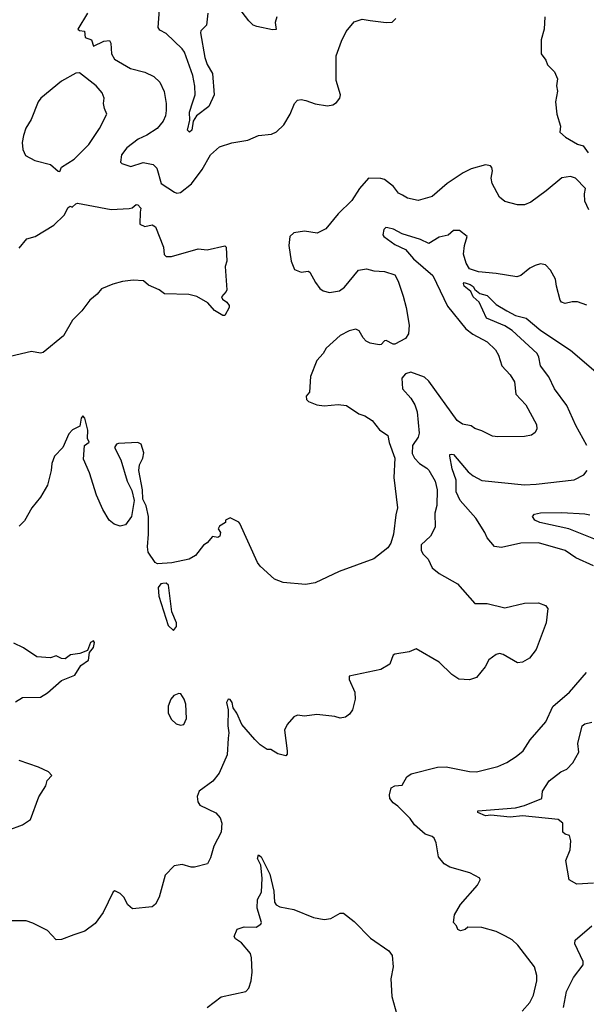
# Model space of a CAD drawing. Extents: x 1268547 to 1425625, y 515768 to 616754.
# Tile 139 of 256: x 1304358 to 1307554, y 604383 to 609938. Entities that reach past the tile are written whole.
import ezdxf

# ---------------------------------------------------------------- set-up
doc = ezdxf.new("R2010")
doc.units = 0

msp = doc.modelspace()

# ---------------------------------------------------------------- linework, layer by layer
at = {"layer": '0CON10XD'}
for points in [[(1305420, 609975), (1305411.7, 609908.3), (1305380, 609875), (1305377.5, 609865), (1305402.3, 609725), (1305416.2, 609685), (1305446.1, 609633.9), (1305454.4, 609515), (1305425, 609448), (1305355, 609395.8), (1305337.1, 609365), (1305329.2, 609315), (1305316.6, 609303.4), (1305305.5, 609315.5), (1305317.8, 609372.2), (1305315.6, 609415.6), (1305335.1, 609475), (1305347.7, 609515), (1305346.4, 609563.6), (1305335, 609622.5), (1305288.4, 609755), (1305275, 609774.6), (1305185, 609859.5), (1305149.1, 609879.1), (1305138.8, 609895), (1305153.1, 610075)], [(1305808.8, 609955), (1305798.3, 609921.7), (1305805, 609883.3), (1305785, 609881.4), (1305695, 609900), (1305675, 609908), (1305651.1, 609931.1), (1305594.4, 610004.4)], [(1304741.4, 609975), (1304686.7, 609885), (1304695, 609876.7), (1304723, 609873), (1304727.5, 609837.5), (1304762.5, 609825), (1304775, 609788.8), (1304833.5, 609816.5), (1304865, 609821.4), (1304873.3, 609805), (1304875.4, 609745.4), (1304892.5, 609715), (1304983.4, 609663.4), (1305065, 609642.5), (1305115, 609618), (1305148, 609585), (1305172.7, 609532.7), (1305184, 609465), (1305184.2, 609425), (1305180, 609395), (1305167.5, 609365), (1305134, 609325), (1305075, 609286.5), (1305026.9, 609265), (1304961.9, 609215), (1304933.1, 609175), (1304926.7, 609135), (1304935, 609126.7), (1304985, 609110), (1305055, 609132.9), (1305112.1, 609122.1), (1305131.1, 609101.1), (1305155.7, 609015), (1305231.2, 608965), (1305245, 608960), (1305265, 608963.1), (1305327.5, 609012.5), (1305387, 609093), (1305435, 609176.5), (1305485, 609220.5), (1305555, 609243.5), (1305645, 609258.9), (1305705, 609285.5), (1305777.6, 609292.4), (1305806.2, 609305), (1305848, 609345), (1305884, 609405), (1305908, 609465), (1305925, 609483.8), (1305945, 609487.5), (1305973, 609483), (1306025, 609463.1), (1306095, 609451.4), (1306125, 609457.1), (1306145, 609470.8), (1306164.3, 609495), (1306167.1, 609515), (1306143.6, 609595), (1306143.6, 609735), (1306172.5, 609817.5), (1306199.1, 609870.9), (1306245, 609926.2), (1306289.5, 609940.5), (1306335, 609934.2), (1306425, 609922.5), (1306458.8, 609925), (1306479.2, 609945)], [(1307320, 609955), (1307316.1, 609883.9), (1307300, 609825), (1307300, 609745), (1307325, 609710), (1307335, 609683.3), (1307374.1, 609644.1), (1307392, 609605), (1307386, 609565), (1307391.2, 609535), (1307380, 609475), (1307387.5, 609405), (1307408.3, 609338.3), (1307404.1, 609304.1), (1307435.9, 609275.9), (1307505, 609236.2), (1307535.8, 609225.8), (1307565, 609187.5)], [(1304585, 609082.5), (1304594, 609106), (1304665, 609151.2), (1304749.2, 609235), (1304809.2, 609325), (1304850, 609405), (1304837.3, 609437.3), (1304831.2, 609465), (1304834, 609495), (1304822.9, 609525), (1304790.6, 609565), (1304695, 609638.8), (1304675, 609636), (1304595, 609590.5), (1304477.3, 609495), (1304461.9, 609475), (1304422.9, 609375), (1304393.3, 609326.7), (1304379.4, 609285), (1304373.3, 609245), (1304375.5, 609205), (1304392.1, 609172.1), (1304443.3, 609143.3), (1304531.7, 609121.7), (1304575, 609083.8), (1304585, 609082.5)], [(1307567.5, 608865), (1307546.2, 608915), (1307543.8, 608955), (1307550, 608985), (1307492.5, 609045), (1307465, 609053.8), (1307415, 609046), (1307327.9, 608972.1), (1307241.2, 608908.8), (1307205, 608893.8), (1307165, 608893.3), (1307095, 608913.3), (1307065, 608936.7), (1307023.1, 609015), (1307017.8, 609045), (1307024.3, 609085), (1307021.2, 609105), (1307013.9, 609113.9), (1306985, 609120), (1306905, 609096.2), (1306860, 609075), (1306768.8, 609015), (1306685, 608940), (1306605, 608918.1), (1306545, 608932.2), (1306517.4, 608947.4), (1306495, 608960), (1306467.3, 608997.3), (1306415.7, 609035.7), (1306395, 609042.5), (1306325, 609043.3), (1306275, 608986), (1306231.2, 608918.8), (1306155, 608843.8), (1306085, 608757.5), (1306036.7, 608733.3), (1305965, 608745.7), (1305905, 608735.8), (1305882, 608715), (1305876.2, 608665), (1305890, 608575), (1305908.1, 608528.1), (1305945, 608514), (1305985, 608518.8), (1305995, 608513.3), (1306026.2, 608455), (1306051.7, 608421.7), (1306069.4, 608409.4), (1306105, 608398.6), (1306161.2, 608408.8), (1306190, 608430), (1306270, 608525), (1306315, 608533.3), (1306355, 608521.4), (1306415, 608518.1), (1306475, 608498.8), (1306493, 608463), (1306520.8, 608379.2), (1306538.6, 608315), (1306554, 608215), (1306551.2, 608165), (1306535, 608140), (1306475, 608106.7), (1306465, 608106.7), (1306425, 608128.8), (1306415, 608126.2), (1306396.7, 608105), (1306385, 608103.1), (1306335, 608114), (1306313.3, 608125), (1306295, 608144.2), (1306272.9, 608182.9), (1306255, 608192.5), (1306217, 608183), (1306165, 608155.8), (1306086.2, 608085), (1306070, 608055), (1306034, 608015), (1305998, 607925), (1305993.3, 607836.7), (1305973.9, 607813.9), (1305976.7, 607795), (1305986.7, 607785), (1306035, 607765.5), (1306075, 607759.1), (1306155, 607767.9), (1306202, 607762), (1306271.2, 607715), (1306305, 607702.5), (1306346.8, 607676.8), (1306387.5, 607625), (1306435, 607593.1), (1306442.4, 607552.4), (1306473.8, 607463.8), (1306469.2, 607355), (1306489.4, 607185), (1306478.8, 607145), (1306465.8, 607035), (1306452, 606985), (1306435, 606958.8), (1306355, 606896.7), (1306160, 606825), (1306025, 606761.2), (1305971.2, 606751.2), (1305845, 606762.5), (1305795, 606782.5), (1305713.8, 606855), (1305698.8, 606875), (1305600, 607095), (1305593.6, 607103.6), (1305545, 607127.5), (1305520, 607115), (1305518.3, 607101.7), (1305485, 607080), (1305477.5, 607065), (1305490, 607045), (1305486.4, 607023.6), (1305475, 607017.5), (1305445, 607022.5), (1305415, 606986.7), (1305395, 606973.3), (1305350, 606915), (1305314.5, 606894.5), (1305216.2, 606873.8), (1305135, 606869.2), (1305122.9, 606875), (1305082.5, 606935), (1305078.6, 606965), (1305085.6, 607035), (1305084, 607135), (1305071.2, 607195), (1305053.6, 607233.6), (1305051.2, 607285), (1305031.2, 607395), (1305033.6, 607426.4), (1305053.3, 607465), (1305058.8, 607495), (1305043, 607543), (1305025, 607552.5), (1304915, 607546.7), (1304905, 607542.5), (1304893.3, 607525), (1304928.8, 607455), (1304963.8, 607335), (1304991.2, 607281.2), (1305003.6, 607226.4), (1304988.8, 607135), (1304955, 607088), (1304925, 607080), (1304891.7, 607091.7), (1304863.9, 607113.9), (1304826.7, 607175), (1304792.5, 607255), (1304751.2, 607381.2), (1304718.3, 607458.3), (1304724, 607535), (1304750, 607555), (1304740, 607575), (1304743, 607623), (1304725, 607690), (1304715, 607702.5), (1304705, 607690), (1304696.7, 607645), (1304656.2, 607625), (1304635, 607602), (1304601.1, 607525), (1304555.6, 607475), (1304539.4, 607435), (1304535.5, 607395), (1304515, 607312.5), (1304475.5, 607245), (1304427.8, 607185), (1304385, 607110), (1304355, 607080.8)], [(1304355, 608650), (1304398.2, 608701.8), (1304445, 608715.8), (1304551.7, 608778.3), (1304608.8, 608835), (1304631.7, 608878.3), (1304643, 608887), (1304655, 608880), (1304675, 608900), (1304685, 608902.5), (1304745, 608891.2), (1304875, 608867.5), (1304975, 608872.9), (1304992.3, 608877.7), (1305015, 608896.2), (1305025, 608893.3), (1305042.5, 608875), (1305037, 608853), (1305036.7, 608785), (1305065, 608771.1), (1305105, 608780), (1305125, 608768.8), (1305168.6, 608655), (1305173.3, 608613.3), (1305185, 608602.5), (1305215, 608601.9), (1305365, 608646.2), (1305415, 608640), (1305515, 608662.5), (1305522.5, 608655), (1305526.7, 608575), (1305516.7, 608545), (1305526, 608415), (1305523.8, 608405), (1305496.2, 608375), (1305502.3, 608362.3), (1305526.2, 608345), (1305540, 608325), (1305540, 608315), (1305515, 608270), (1305505, 608270), (1305457, 608297), (1305420, 608340), (1305357.3, 608377.3), (1305311.7, 608388.3), (1305175, 608392), (1305145, 608413.8), (1305085, 608441.2), (1305057.5, 608465), (1304998.3, 608468.3), (1304938.3, 608461.7), (1304883.2, 608446.8), (1304820.7, 608419.3), (1304795, 608388.8), (1304753.8, 608355), (1304709.2, 608295), (1304656.9, 608243.1), (1304605.8, 608154.2), (1304490.3, 608059.7), (1304475, 608056), (1304425, 608066.9), (1304305, 608037.1)], [(1306435, 608764.3), (1306424, 608765), (1306411.2, 608755), (1306407.2, 608725), (1306412.7, 608715), (1306475, 608670.1), (1306535, 608642.4), (1306578.8, 608588.8), (1306688.5, 608495), (1306771.9, 608321.9), (1306874.8, 608194.7), (1306914.8, 608164.8), (1306995, 608120.9), (1307041.1, 608075), (1307058.1, 608045), (1307078, 607985), (1307124.5, 607934.5), (1307149.2, 607895), (1307155.8, 607825), (1307212, 607765), (1307273.8, 607655), (1307275, 607630), (1307265, 607610), (1307245, 607593.8), (1307205, 607586), (1307055, 607584.3), (1307025, 607589.2), (1306965, 607618.8), (1306925, 607632), (1306905, 607646), (1306855, 607656.7), (1306825, 607676.2), (1306665, 607899.4), (1306642, 607922), (1306565, 607948.7), (1306535, 607939.7), (1306513.2, 607915), (1306516.5, 607855), (1306565, 607802.5), (1306586.1, 607765), (1306599.3, 607725), (1306610.4, 607605), (1306605, 607582.5), (1306573.4, 607536.6), (1306571.4, 607491.4), (1306585, 607464.6), (1306613.4, 607433.4), (1306655, 607408.9), (1306666, 607396), (1306702.2, 607335), (1306712.5, 607285), (1306711.7, 607198.3), (1306700, 607155), (1306701.1, 607075), (1306675.5, 607024.5), (1306622.2, 606975), (1306622.4, 606945), (1306632.8, 606925), (1306661.3, 606895), (1306685.3, 606845.3), (1306725, 606814.3), (1306826.7, 606755), (1306925, 606644), (1306995, 606644.2), (1307095, 606620), (1307205, 606645.8), (1307285, 606648), (1307323.6, 606633.6), (1307336.4, 606616.4), (1307328, 606535), (1307272, 606385), (1307234.3, 606335.7), (1307195, 606314), (1307165, 606310), (1307085, 606357.5), (1307065, 606362.5), (1307045, 606357.5), (1307004.1, 606325.9), (1306983.6, 606286.4), (1306935, 606227.5), (1306895, 606213.8), (1306835, 606216.7), (1306795, 606243.3), (1306724.1, 606314.1), (1306595, 606388), (1306555, 606371.2), (1306475, 606358.8), (1306465, 606353.3), (1306458.1, 606335), (1306445, 606301.4), (1306395, 606271.2), (1306216.7, 606235), (1306216.2, 606215), (1306248.6, 606145), (1306250.8, 606105), (1306236, 606044), (1306219.3, 606020.7), (1306196.1, 606003.9), (1306165, 605996.7), (1306136.1, 606006.1), (1306035, 606018.1), (1305965, 606008.8), (1305925, 606014.6), (1305904.3, 606005), (1305867.4, 605962.6), (1305851.1, 605928.9), (1305866, 605814), (1305866.4, 605793.6), (1305860, 605785), (1305815, 605796.7), (1305775, 605820), (1305755, 605820), (1305715, 605846.7), (1305685, 605876.7), (1305611.8, 605961.8), (1305582.7, 606025), (1305561.9, 606055), (1305555.8, 606085.8), (1305545, 606103.1), (1305535, 606104.4), (1305524.1, 606085), (1305533.8, 606045), (1305532.2, 605955), (1305538.2, 605915), (1305534.3, 605885), (1305529.3, 605790.7), (1305483.3, 605686.7), (1305448.4, 605641.6), (1305370, 605585), (1305360, 605555), (1305363.8, 605525), (1305375, 605506.7), (1305465, 605462.5), (1305488.6, 605435), (1305497.8, 605405), (1305494.3, 605355), (1305454, 605275), (1305435, 605210), (1305416.7, 605175), (1305345, 605156.2), (1305325, 605156.2), (1305275, 605172.5), (1305230, 605165), (1305178, 605112), (1305145, 604987.5), (1305125, 604947.5), (1305105, 604933.3), (1304995, 604922.5), (1304967.5, 604945), (1304945, 604987.5), (1304925, 605007.5), (1304895, 605022.5), (1304885, 605017.5), (1304829.7, 604900.3), (1304785, 604838.8), (1304725, 604796.2), (1304664.3, 604775.7), (1304595, 604748.8), (1304565, 604746.7), (1304515, 604800), (1304431.7, 604841.7), (1304395, 604853.8), (1304304.1, 604854.1)], [(1307557.6, 608327.6), (1307505, 608345.6), (1307475, 608346.4), (1307435, 608337.5), (1307413.8, 608345), (1307405.9, 608355.9), (1307385.7, 608435), (1307380.6, 608475), (1307352.9, 608525), (1307324.5, 608554.5), (1307295, 608560.6), (1307265, 608552.2), (1307235, 608536.5), (1307184.1, 608495.9), (1307162.4, 608487.6), (1307045, 608506.9), (1306945.3, 608515.3), (1306895, 608533.3), (1306876.2, 608565), (1306861.4, 608615), (1306866.4, 608665), (1306882, 608715), (1306839.1, 608749.1), (1306805, 608748.9), (1306775, 608722.5), (1306725, 608712), (1306665, 608675.8), (1306618.9, 608698.9), (1306515, 608729.3), (1306466.2, 608756.2), (1306435, 608764.3)], [(1307556.9, 607535), (1307495, 607649.2), (1307445, 607761.1), (1307374.6, 607855), (1307342.6, 607922.6), (1307295.4, 607985), (1307286.9, 608035), (1307276.7, 608055), (1307136.2, 608185), (1307095, 608211.6), (1306992, 608255), (1306949.5, 608345), (1306916.4, 608375), (1306902.1, 608405), (1306864.6, 608435.4), (1306860.7, 608449.3), (1306865, 608456.2), (1306899.5, 608445), (1306915, 608432.7), (1306926, 608416), (1306954.3, 608394.3), (1306995, 608382.7), (1307045, 608331.8), (1307105.8, 608295), (1307155, 608270), (1307215, 608254.3), (1307296.9, 608185), (1307465, 608073.6), (1307725, 607851.8)], [(1307595, 606856.7), (1307495, 606901.9), (1307435, 606943.3), (1307285, 606986.4), (1307185, 606984.3), (1307075, 606960.6), (1307035.5, 606965.5), (1306994, 607015), (1306982, 607045), (1306930, 607125), (1306842.3, 607225), (1306820.7, 607275), (1306820.3, 607340.3), (1306797.1, 607405), (1306784.3, 607475), (1306784.2, 607485), (1306792.1, 607487.9), (1306805.3, 607485.3), (1306887.4, 607387.4), (1306915, 607364.5), (1306965, 607337.8), (1307205, 607314.6), (1307271.8, 607318.2), (1307485, 607342.9), (1307540.3, 607369.7), (1307558.6, 607395)], [(1307615, 607001.9), (1307455, 607064.8), (1307291.3, 607101.3), (1307263.1, 607115), (1307250.8, 607135), (1307261.8, 607148.2), (1307295, 607155.4), (1307415, 607158.2), (1307545, 607151.2), (1307574.1, 607144.1)], [(1305225, 606492.5), (1305242.5, 606515), (1305243.3, 606535), (1305217, 606597), (1305198.3, 606748.3), (1305185, 606760), (1305165, 606758.1), (1305153.8, 606755), (1305140, 606735), (1305143.8, 606685), (1305195, 606520), (1305225, 606492.5)], [(1304335, 606088.8), (1304375, 606113.3), (1304475, 606116.7), (1304515, 606140), (1304595, 606210.8), (1304669.7, 606240.3), (1304704, 606295), (1304746.7, 606325), (1304752, 606368), (1304775, 606396.7), (1304780, 606425), (1304775, 606433.8), (1304757.5, 606425), (1304740, 606380), (1304696.7, 606363.3), (1304644.3, 606355.7), (1304615, 606332), (1304595, 606334.2), (1304565, 606350), (1304533, 606337), (1304455, 606343.3), (1304380, 606395), (1304325, 606420)], [(1307192.5, 604345), (1307235, 604394), (1307255.5, 604435), (1307275.7, 604515.7), (1307275.7, 604545.7), (1307262.5, 604595), (1307167.3, 604717.3), (1307136, 604746), (1307098.3, 604768.3), (1307045, 604794.5), (1306965, 604815.7), (1306885, 604817.5), (1306870, 604805), (1306845, 604797.5), (1306830, 604805), (1306822.5, 604825), (1306804.2, 604844.2), (1306811.3, 604888.7), (1306844.6, 604945.4), (1306940, 605055), (1306956, 605085), (1306953.3, 605095), (1306897.5, 605125), (1306785, 605157.5), (1306752.5, 605175), (1306720, 605215), (1306708, 605295), (1306695, 605320), (1306685, 605329.4), (1306645, 605342.5), (1306585, 605396.2), (1306560.9, 605430.9), (1306491.5, 605501.5), (1306465, 605520), (1306446.7, 605545), (1306443.3, 605565), (1306453.8, 605605), (1306475, 605615.6), (1306515, 605620), (1306542.7, 605667.3), (1306565.8, 605684.2), (1306715, 605721.8), (1306763.8, 605723.8), (1306894.3, 605695.7), (1306935, 605694.3), (1307054.6, 605725.4), (1307105, 605748.1), (1307158, 605782), (1307197.3, 605812.7), (1307237.5, 605875), (1307325, 605976), (1307365.9, 606064.1), (1307459.4, 606145), (1307555.6, 606255)], [(1305265, 605957.5), (1305285, 605962.5), (1305300, 605995), (1305296.1, 606076.1), (1305286.7, 606105), (1305267.5, 606135), (1305255, 606136.7), (1305227.5, 606125), (1305210, 606105), (1305196.7, 606065), (1305196.7, 606025), (1305215, 605990), (1305240, 605965), (1305265, 605957.5)], [(1307595, 605066.7), (1307501.2, 605061.2), (1307456.7, 605085), (1307438, 605195), (1307462, 605255), (1307466.2, 605306.2), (1307460, 605335), (1307433.9, 605343.9), (1307421.2, 605355), (1307421.2, 605405), (1307395, 605425.4), (1307195, 605446.4), (1307125, 605439.7), (1307015, 605450.3), (1306985, 605445.8), (1306943.1, 605465), (1306942, 605475), (1307155, 605492.4), (1307206.2, 605505), (1307303.3, 605545), (1307306.7, 605585), (1307345, 605644), (1307410, 605695), (1307445, 605710.6), (1307478.9, 605745), (1307510.9, 605805), (1307506.1, 605855), (1307530, 605955), (1307545, 605966), (1307585, 605975.7)], [(1304294.3, 605365.7), (1304375, 605396), (1304418.8, 605425), (1304466.1, 605553.9), (1304506.7, 605615), (1304513.9, 605646.1), (1304540, 605675), (1304520, 605695), (1304465, 605721.4), (1304355, 605759.2)], [(1305415, 604365.8), (1305495, 604424.4), (1305634.5, 604455.5), (1305651.5, 604475), (1305664.6, 604515), (1305668.9, 604565), (1305666.1, 604645), (1305659.6, 604669.6), (1305609.7, 604729.7), (1305575, 604753.3), (1305567.5, 604765), (1305585, 604806.7), (1305625, 604820), (1305692.3, 604817.7), (1305717.5, 604835), (1305722.5, 604845), (1305698, 604925), (1305698.8, 604975), (1305722, 605015), (1305726.7, 605095), (1305717.5, 605167.5), (1305699.7, 605205), (1305705, 605226.7), (1305720.4, 605215), (1305768.3, 605118.3), (1305792.2, 605022.2), (1305795, 604960), (1305805, 604944.2), (1305825, 604934), (1305905, 604918.2), (1306015, 604873.8), (1306075, 604862.1), (1306113, 604867), (1306165, 604897.5), (1306185, 604898), (1306245, 604850), (1306337, 604757), (1306440, 604685), (1306459.2, 604659.2), (1306464, 604595), (1306452.2, 604527.8), (1306457.6, 604427.6), (1306485.6, 604325)], [(1307424.6, 604365.4), (1307442.9, 604455), (1307480.9, 604535), (1307535.7, 604605), (1307535.6, 604625), (1307490, 604725), (1307491.9, 604745), (1307585, 604825.6)]]:
    msp.add_lwpolyline(points, dxfattribs=at)

doc.saveas('drawing.dxf')
